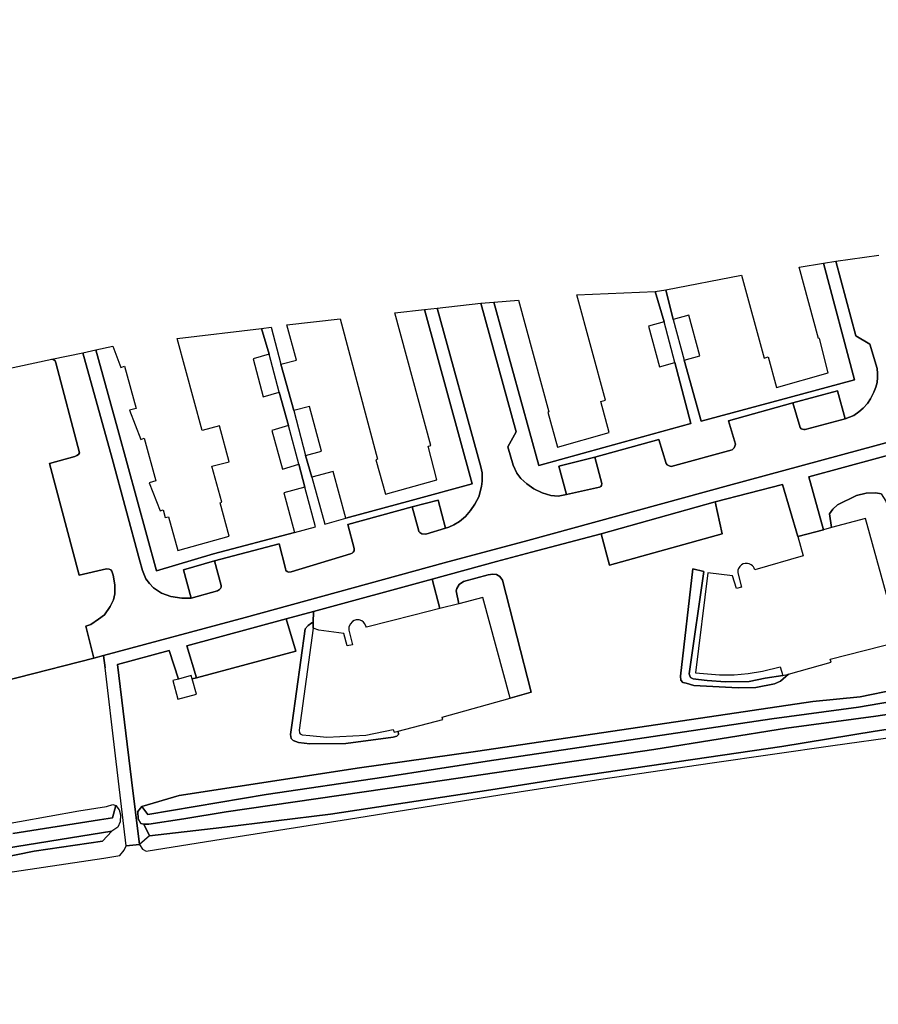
# Model space of a CAD drawing. Extents: x -26035517 to 31750492, y -9237385 to 8160032.
# Tile 37 of 256: x -24215588 to -24084456, y 4445385 to 4595826. Entities that reach past the tile are written whole.
import ezdxf

# ---------------------------------------------------------------- set-up
doc = ezdxf.new("R2010")
doc.units = 0
doc.layers.add('T-25', color=7, linetype='CONTINUOUS')

msp = doc.modelspace()

# ---------------------------------------------------------------- linework, layer by layer
at = {"layer": 'T-25', "color": 9}
for points in [[(-23863763, 4583425, 2434), (-23865143, 4588479, 2431), (-23844908, 4593932, 2581), (-23845453, 4595826, 2566), (-23888421, 4584038, 2632), (-23912803, 4577446, 2761), (-23941408, 4569612, 2773), (-23971037, 4561573, 2887), (-24009182, 4551230, 2953), (-24052649, 4539471, 2956), (-24078978, 4532361, 2998), (-24107333, 4524660, 2995), (-24137993, 4516244, 3147), (-24150753, 4512848, 3153), (-24181150, 4504495, 3183), (-24202800, 4498656, 3237), (-24202545, 4496820, 3201)], [(-24078978, 4532361, 2998), (-24107333, 4524660, 2995), (-24137993, 4516244, 3147), (-24150753, 4512848, 3153), (-24181150, 4504495, 3183), (-24202800, 4498656, 3237), (-24204243, 4498267, 3201), (-24204243, 4498267, 3201), (-24205510, 4503152, 3204), (-24204729, 4503432, 3243), (-24203544, 4504243, 3243), (-24202625, 4504912, 3243), (-24201784, 4506170, 3246), (-24201257, 4507164, 3264), (-24201057, 4508122, 3240), (-24201039, 4509480, 3228), (-24201318, 4510979, 3231), (-24201522, 4511544, 3234), (-24201644, 4511752, 3237), (-24201917, 4511885, 3234), (-24202323, 4511917, 3246), (-24206480, 4510932, 3312), (-24211057, 4528019, 3375), (-24207154, 4529080, 3240), (-24206866, 4529231, 3237), (-24206608, 4529392, 3237), (-24206430, 4529643, 3237), (-24210080, 4543417, 3195), (-24210186, 4543692, 3192), (-24210387, 4543832, 3186), (-24210656, 4543935, 3186), (-24205920, 4544947, 3255), (-24201454, 4528767, 3246), (-24197294, 4513275, 3252), (-24196822, 4511652, 3270), (-24196329, 4510418, 3276), (-24195756, 4509675, 3309), (-24195135, 4509019, 3318), (-24193952, 4508229, 3318), (-24192502, 4507675, 3312), (-24190833, 4507444, 3333), (-24189393, 4507449, 3324), (-24185391, 4508573, 3330), (-24185216, 4508652, 3330), (-24185056, 4508780, 3327), (-24184928, 4508933, 3342), (-24184812, 4509104, 3342), (-24184810, 4509355, 3339), (-24185854, 4513140, 3360), (-24175978, 4515759, 3345), (-24174995, 4511976, 3258), (-24174920, 4511658, 3258), (-24174738, 4511499, 3258), (-24174524, 4511434, 3255), (-24174150, 4511462, 3243), (-24165055, 4514229, 3243), (-24164808, 4514339, 3249), (-24164640, 4514445, 3243), (-24164524, 4514655, 3270), (-24164493, 4515018, 3270), (-24165474, 4518696, 3330), (-24155638, 4521379, 3315), (-24154663, 4517866, 3279), (-24154607, 4517647, 3270), (-24154458, 4517467, 3255), (-24154146, 4517261, 3255), (-24153558, 4517219, 3246), (-24150571, 4518122, 3264), (-24150030, 4518271, 3270), (-24149262, 4518640, 3273), (-24148420, 4519153, 3267), (-24147524, 4519896, 3267), (-24146748, 4520853, 3282), (-24146060, 4521801, 3273), (-24145447, 4522930, 3270), (-24145067, 4524489, 3267), (-24144963, 4525320, 3240), (-24144952, 4526590, 3231), (-24145156, 4527527, 3213), (-24151818, 4551767, 3141), (-24145161, 4552510, 3073), (-24139754, 4532868, 3148), (-24141028, 4530577, 3154), (-24140210, 4527784, 3169), (-24139651, 4526550, 3163), (-24139052, 4525707, 3160), (-24138150, 4524931, 3166), (-24137063, 4524166, 3181), (-24135779, 4523524, 3187), (-24134458, 4523123, 3181), (-24133362, 4523008, 3181), (-24132089, 4523255, 3151), (-24127038, 4524408, 3130), (-24126830, 4524516, 3130), (-24126711, 4524664, 3133), (-24126705, 4524973, 3133), (-24127735, 4529002, 3205), (-24117951, 4531696, 3172), (-24116873, 4528013, 3112), (-24116701, 4527792, 3112), (-24116401, 4527635, 3094), (-24116082, 4527572, 3094), (-24106772, 4530096, 3064), (-24106474, 4530403, 3064), (-24106343, 4530664, 3064), (-24106290, 4530976, 3064), (-24107316, 4534518, 3136), (-24097512, 4537266, 3139), (-24096414, 4533534, 3082), (-24096242, 4533337, 3082), (-24096017, 4533248, 3082), (-24095825, 4533211, 3082), (-24095603, 4533222, 3082), (-24089533, 4534830, 3031), (-24088185, 4535370, 3016), (-24087404, 4535897, 3016), (-24086784, 4536463, 3010), (-24086124, 4537174, 3013), (-24085640, 4537909, 3019), (-24085133, 4538905, 3022), (-24084837, 4539693, 3025), (-24084629, 4540417, 3031), (-24084593, 4541165, 3034), (-24084553, 4541784, 3034), (-24084654, 4542518, 3037), (-24085731, 4546264, 3055), (-24087875, 4547517, 3082), (-24090920, 4558943, 3073), (-24084359, 4559850, 3034)], [(-24098063, 4538102, 3193), (-24088072, 4540815, 3151), (-24092850, 4558633, 3139)], [(-24090920, 4558943, 3073), (-24087875, 4547517, 3082), (-24085731, 4546264, 3055), (-24084654, 4542518, 3037), (-24084553, 4541784, 3034), (-24084593, 4541165, 3034), (-24084629, 4540417, 3031), (-24084837, 4539693, 3025), (-24085133, 4538905, 3022), (-24085640, 4537909, 3019), (-24086124, 4537174, 3013), (-24086784, 4536463, 3010), (-24087404, 4535897, 3016), (-24088185, 4535370, 3016), (-24089533, 4534830, 3031)], [(-24145161, 4552510, 3073), (-24139754, 4532868, 3148), (-24141028, 4530577, 3154), (-24140210, 4527784, 3169), (-24139651, 4526550, 3163), (-24139052, 4525707, 3160), (-24138150, 4524931, 3166), (-24137063, 4524166, 3181), (-24135779, 4523524, 3187), (-24134458, 4523123, 3181), (-24133362, 4523008, 3181), (-24132089, 4523255, 3151)], [(-24143189, 4552674, 3154), (-24136327, 4527699, 3178), (-24126392, 4530438, 3214)], [(-24155816, 4522359, 3345), (-24146460, 4524912, 3249), (-24153784, 4551548, 3069)], [(-24151818, 4551767, 3141), (-24145156, 4527527, 3213), (-24144952, 4526590, 3231), (-24144963, 4525320, 3240), (-24145067, 4524489, 3267), (-24145447, 4522930, 3270), (-24146060, 4521801, 3273), (-24146748, 4520853, 3282), (-24147524, 4519896, 3267), (-24148420, 4519153, 3267), (-24149262, 4518640, 3273), (-24150030, 4518271, 3270), (-24150571, 4518122, 3264)], [(-24205920, 4544947, 3255), (-24201454, 4528767, 3246), (-24197294, 4513275, 3252), (-24196822, 4511652, 3270), (-24196329, 4510418, 3276), (-24195756, 4509675, 3309), (-24195135, 4509019, 3318), (-24193952, 4508229, 3318), (-24192502, 4507675, 3312), (-24190833, 4507444, 3333), (-24189393, 4507449, 3324)], [(-24185979, 4514195, 3321), (-24194705, 4511624, 3303), (-24200601, 4533225, 3291), (-24203936, 4545375, 3288)], [(-24241909, 4537243, 3286), (-24210656, 4543935, 3186), (-24210387, 4543832, 3186), (-24210186, 4543692, 3192), (-24210080, 4543417, 3195), (-24206430, 4529643, 3237), (-24206608, 4529392, 3237), (-24206866, 4529231, 3237), (-24207154, 4529080, 3240), (-24211057, 4528019, 3375), (-24206480, 4510932, 3312), (-24202323, 4511917, 3246), (-24201917, 4511885, 3234), (-24201644, 4511752, 3237), (-24201522, 4511544, 3234), (-24201318, 4510979, 3231), (-24201039, 4509480, 3228), (-24201057, 4508122, 3240), (-24201257, 4507164, 3264), (-24201784, 4506170, 3246), (-24202625, 4504912, 3243), (-24203544, 4504243, 3243), (-24204729, 4503432, 3243), (-24205510, 4503152, 3204), (-24204243, 4498267, 3201), (-24262082, 4483511, 3045)], [(-24210656, 4543935, 3186), (-24210387, 4543832, 3186), (-24210186, 4543692, 3192), (-24210080, 4543417, 3195), (-24206430, 4529643, 3237), (-24206608, 4529392, 3237), (-24206866, 4529231, 3237), (-24207154, 4529080, 3240), (-24211057, 4528019, 3375), (-24206480, 4510932, 3312), (-24202323, 4511917, 3246), (-24201917, 4511885, 3234), (-24201644, 4511752, 3237), (-24201522, 4511544, 3234), (-24201318, 4510979, 3231), (-24201039, 4509480, 3228), (-24201057, 4508122, 3240), (-24201257, 4507164, 3264), (-24201784, 4506170, 3246), (-24202625, 4504912, 3243), (-24203544, 4504243, 3243), (-24204729, 4503432, 3243), (-24205510, 4503152, 3204), (-24204243, 4498267, 3201), (-24202800, 4498656, 3237)], [(-24097512, 4537266, 3139), (-24090685, 4539109, 3145), (-24089533, 4534830, 3031), (-24095603, 4533222, 3082), (-24095825, 4533211, 3082), (-24096017, 4533248, 3082), (-24096242, 4533337, 3082), (-24096414, 4533534, 3082), (-24097512, 4537266, 3139)], [(-24127735, 4529002, 3205), (-24117951, 4531696, 3172), (-24116873, 4528013, 3112), (-24116701, 4527792, 3112), (-24116401, 4527635, 3094), (-24116082, 4527572, 3094), (-24106772, 4530096, 3064), (-24106474, 4530403, 3064), (-24106343, 4530664, 3064), (-24106290, 4530976, 3064), (-24107316, 4534518, 3136), (-24097512, 4537266, 3139)], [(-24068830, 4533103, 3061), (-24095049, 4525989, 2986), (-24092824, 4517905, 2923), (-24096759, 4516843, 2998), (-24099082, 4524797, 2989), (-24109376, 4522168, 2998), (-24126797, 4517256, 3154), (-24137427, 4514456, 3183), (-24142745, 4513028, 3267), (-24152617, 4510335, 3154), (-24170709, 4505415, 3309), (-24174889, 4504277, 3270), (-24190082, 4500171, 3348), (-24188586, 4495289, 3399), (-24189248, 4495111, 3381), (-24189381, 4495599, 5970), (-24191327, 4495089, 3480), (-24192738, 4499443, 3363), (-24200644, 4497326, 3249), (-24198517, 4479664, 3285), (-24197302, 4469778, 3435), (-24199305, 4469575, 3435), (-24200981, 4483367, 3261), (-24202545, 4496820, 3201), (-24202545, 4496820, 3201), (-24202800, 4498656, 3237), (-24181150, 4504495, 3183), (-24150753, 4512848, 3153), (-24137993, 4516244, 3147), (-24107333, 4524660, 2995), (-24078978, 4532361, 2998)], [(-24109376, 4522168, 2998), (-24099082, 4524797, 2989), (-24096759, 4516843, 2998), (-24092824, 4517905, 2923), (-24095049, 4525989, 2986), (-24068830, 4533103, 3061)], [(-24084026, 4523357, 3100), (-24084821, 4523559, 3100), (-24086294, 4523475, 3076), (-24087778, 4523122, 3076), (-24090698, 4521692, 3046), (-24091404, 4521031, 3052), (-24091910, 4520302, 3055), (-24091628, 4518215, 3088), (-24092824, 4517905, 2923), (-24095049, 4525989, 2986), (-24068830, 4533103, 3061)], [(-24171929, 4529263, 3390), (-24170972, 4525935, 3390)], [(-24127735, 4529002, 3205), (-24133242, 4527618, 3202), (-24132089, 4523255, 3151), (-24127038, 4524408, 3130), (-24126830, 4524516, 3130), (-24126711, 4524664, 3133), (-24126705, 4524973, 3133), (-24127735, 4529002, 3205)], [(-24070858, 4495703, 2991), (-24087201, 4492386, 3025), (-24094439, 4491648, 2889), (-24123632, 4487302, 2958), (-24145984, 4483998, 3032), (-24163679, 4481528, 3109), (-24191209, 4477303, 3070), (-24196940, 4475628, 3321), (-24197534, 4474833, 3306), (-24197499, 4473741, 3291), (-24197089, 4473036, 3288), (-24196632, 4472898, 3294), (-24195758, 4471126, 3375), (-24197302, 4469778, 3435), (-24198517, 4479664, 3285), (-24200644, 4497326, 3249), (-24192738, 4499443, 3363), (-24191327, 4495089, 3480), (-24192190, 4494863, 5970), (-24191426, 4492006, 5970), (-24188608, 4492764, 5970), (-24189248, 4495111, 3381), (-24188586, 4495289, 3399), (-24173417, 4499364, 3429), (-24174889, 4504277, 3270), (-24170709, 4505415, 3309), (-24170747, 4503720, 3339), (-24170976, 4503655, 3339), (-24171514, 4503254, 3339), (-24171986, 4502763, 3339), (-24173954, 4488395, 3336), (-24174238, 4486586, 3336), (-24174150, 4485995, 3336), (-24173835, 4485694, 3336), (-24173027, 4485381, 3324), (-24171251, 4485162, 3294), (-24165755, 4485239, 3297), (-24158532, 4486184, 3312), (-24157998, 4486367, 3312), (-24157748, 4486623, 3306), (-24157787, 4487114, 3303), (-24150963, 4488887, 31381), (-24151080, 4489278, 31201), (-24140676, 4492176, 5962), (-24137490, 4493079, 3235), (-24141864, 4510199, 3241), (-24142265, 4510746, 3226), (-24142778, 4511067, 3226), (-24143319, 4511111, 3226), (-24144050, 4511011, 3229), (-24147823, 4510004, 3223), (-24148479, 4509535, 3232), (-24148834, 4508896, 3232), (-24148926, 4508562, 3232), (-24148501, 4506598, 3262), (-24151404, 4505852, 3070), (-24152617, 4510335, 3154), (-24142745, 4513028, 3267), (-24137427, 4514456, 3183), (-24126797, 4517256, 3154), (-24125512, 4512465, 3271), (-24108282, 4517257, 2995), (-24109376, 4522168, 2998), (-24099082, 4524797, 2989), (-24096759, 4516843, 2998), (-24095907, 4513925, 28642), (-24103316, 4511761, 28642), (-24103410, 4512043, 28642), (-24103516, 4512215, 28636), (-24103666, 4512399, 28633), (-24103869, 4512553, 28618), (-24104172, 4512686, 28618), (-24104449, 4512748, 28612), (-24104770, 4512759, 28603), (-24105091, 4512686, 28603), (-24105366, 4512513, 28594), (-24105616, 4512270, 28597), (-24105807, 4511981, 28594), (-24105900, 4511698, 28594), (-24105914, 4511321, 28591), (-24105351, 4509108, 28582), (-24106135, 4508918, 25546), (-24106705, 4510834, 22645), (-24110489, 4511289, 22639), (-24112396, 4496028, 22618), (-24108732, 4495718, 22612), (-24106454, 4495748, 22597), (-24104318, 4495922, 22594), (-24102138, 4496305, 22552), (-24099429, 4496966, 33286), (-24099035, 4495604, 3907), (-24101746, 4495205, 3925), (-24104174, 4494723, 3946), (-24107794, 4494669, 3934), (-24110593, 4494869, 3925), (-24111905, 4495023, 3886), (-24112708, 4495139, 3898), (-24113114, 4495309, 3898), (-24113243, 4495586, 3898), (-24113336, 4495877, 3898), (-24113286, 4496228, 3892), (-24111077, 4511507, 3889), (-24112768, 4511932, 3142), (-24114645, 4495522, 3253), (-24114591, 4494909, 3289), (-24114298, 4494567, 3292), (-24113790, 4494437, 3292), (-24112620, 4494110, 3292), (-24105844, 4493759, 3256), (-24103175, 4493805, 3247), (-24100329, 4494334, 3247), (-24099408, 4494741, 3199), (-24098161, 4495845, 3145), (-24091637, 4497642, 33964), (-24091784, 4498128, 33847), (-24081197, 4500835, 5893)], [(-24165774, 4519640, 5370), (-24155816, 4522359, 3345)], [(-24150571, 4518122, 3264), (-24153558, 4517219, 3246), (-24154146, 4517261, 3255), (-24154458, 4517467, 3255), (-24154607, 4517647, 3270), (-24154663, 4517866, 3279), (-24155638, 4521379, 3315), (-24151665, 4522420, 3300), (-24150571, 4518122, 3264)], [(-24185854, 4513140, 3360), (-24175978, 4515759, 3345), (-24174995, 4511976, 3258), (-24174920, 4511658, 3258), (-24174738, 4511499, 3258), (-24174524, 4511434, 3255), (-24174150, 4511462, 3243), (-24165055, 4514229, 3243), (-24164808, 4514339, 3249), (-24164640, 4514445, 3243), (-24164524, 4514655, 3270), (-24164493, 4515018, 3270), (-24165474, 4518696, 3330), (-24155638, 4521379, 3315)], [(-24109376, 4522168, 2998), (-24108282, 4517257, 2995), (-24125512, 4512465, 3271), (-24126797, 4517256, 3154), (-24109376, 4522168, 2998)], [(-24188586, 4495289, 3399), (-24190082, 4500171, 3348), (-24174889, 4504277, 3270), (-24170709, 4505415, 3309), (-24152617, 4510335, 3154), (-24142745, 4513028, 3267), (-24137427, 4514456, 3183), (-24126797, 4517256, 3154)], [(-24173628, 4517471, 5448), (-24185979, 4514195, 3321)], [(-24199305, 4469575, 3435), (-24197302, 4469778, 3435), (-24196850, 4469068, 3400), (-24196263, 4468764, 3475), (-24185766, 4470467, 3427), (-24165360, 4473691, 3406), (-24142241, 4477382, 3419), (-24126831, 4479798, 3492), (-24109820, 4482306, 3549), (-24091379, 4484946, 3415), (-24081171, 4486353, 3341), (-24068394, 4488194, 3362), (-24049023, 4491267, 3333), (-24034832, 4493312, 3300), (-24024258, 4495554, 3160), (-24007736, 4498811, 3118), (-23991940, 4502339, 3110), (-23980918, 4505351, 3076), (-23968393, 4509239, 3076), (-23950670, 4514877, 3027)], [(-24196632, 4472898, 3294), (-24195758, 4471126, 3375), (-24184732, 4472398, 3412), (-24168138, 4474458, 3412), (-24143635, 4478160, 3379), (-24133011, 4479849, 3388), (-24099179, 4484769, 3373), (-24084929, 4487101, 3319), (-24075955, 4488493, 3292), (-24056975, 4491271, 3310), (-24037461, 4494494, 3211), (-24023444, 4497138, 3211), (-24012842, 4499428, 3169), (-23989398, 4504800, 3100), (-23968340, 4510791, 2977), (-23957802, 4514067, 2992)], [(-24185854, 4513140, 3360), (-24190577, 4511790, 3342), (-24189393, 4507449, 3324), (-24185391, 4508573, 3330), (-24185216, 4508652, 3330), (-24185056, 4508780, 3327), (-24184928, 4508933, 3342), (-24184812, 4509104, 3342), (-24184810, 4509355, 3339), (-24185854, 4513140, 3360)], [(-24112768, 4511932, 3142), (-24111077, 4511507, 3889)], [(-24151404, 4505852, 3070), (-24152617, 4510335, 3154)], [(-24188586, 4495289, 3399), (-24173417, 4499364, 3429), (-24174889, 4504277, 3270)], [(-24169878, 4502532, 4042), (-24170773, 4502847, 4077), (-24170747, 4503720, 3339), (-24170709, 4505415, 3309)], [(-24387263, 4488999, 3297), (-24378943, 4454451, 3270), (-24262082, 4483511, 3045), (-24204243, 4498267, 3201)], [(-24191327, 4495089, 3480), (-24192738, 4499443, 3363), (-24200644, 4497326, 3249)], [(-24199305, 4469575, 3435), (-24200981, 4483367, 3261), (-24202545, 4496820, 3201)], [(-24200644, 4497326, 3249), (-24198517, 4479664, 3285), (-24197302, 4469778, 3435)], [(-24064587, 4492434, 3243), (-24084831, 4489436, 3199), (-24098473, 4487591, 3235), (-24118715, 4484333, 3296), (-24152792, 4479306, 3239), (-24184076, 4474791, 3182), (-24190505, 4473706, 3210), (-24195882, 4472898, 3297), (-24196632, 4472898, 3294), (-24197089, 4473036, 3288), (-24197499, 4473741, 3291), (-24197534, 4474833, 3306), (-24196940, 4475628, 3321), (-24196940, 4475628, 3321), (-24195997, 4474382, 2451), (-24177932, 4477445, 2192), (-24159963, 4480091, 2164), (-24144190, 4482534, 2205), (-24123601, 4485571, 2245), (-24100701, 4489009, 2233), (-24087484, 4490787, 2374), (-24061681, 4495223, 2029)], [(-24061681, 4495223, 2029), (-24087484, 4490787, 2374), (-24100701, 4489009, 2233), (-24123601, 4485571, 2245), (-24144190, 4482534, 2205), (-24159963, 4480091, 2164), (-24177932, 4477445, 2192), (-24195997, 4474382, 2451), (-24196940, 4475628, 3321), (-24191209, 4477303, 3070), (-24163679, 4481528, 3109), (-24145984, 4483998, 3032), (-24123632, 4487302, 2958), (-24094439, 4491648, 2889), (-24087201, 4492386, 3025), (-24070858, 4495703, 2991)], [(-24189248, 4495111, 3381), (-24188586, 4495289, 3399)], [(-24075955, 4488493, 3292), (-24084929, 4487101, 3319), (-24099179, 4484769, 3373), (-24133011, 4479849, 3388), (-24143635, 4478160, 3379), (-24168138, 4474458, 3412), (-24184732, 4472398, 3412), (-24195758, 4471126, 3375), (-24196632, 4472898, 3294), (-24196632, 4472898, 3294), (-24195882, 4472898, 3297), (-24190505, 4473706, 3210), (-24184076, 4474791, 3182), (-24152792, 4479306, 3239), (-24118715, 4484333, 3296), (-24098473, 4487591, 3235), (-24084831, 4489436, 3199), (-24064587, 4492434, 3243)], [(-24216645, 4471493, 2455), (-24203402, 4473564, 2278), (-24201425, 4473863, 2511), (-24200918, 4475762, 3210), (-24200387, 4475116, 3210), (-24200216, 4474360, 3237), (-24200247, 4473287, 3249), (-24200593, 4472448, 3276), (-24201505, 4471854, 3263), (-24220831, 4468721, 3485)], [(-24220209, 4472497, 3128), (-24206555, 4474948, 3048), (-24202318, 4475598, 3054), (-24201373, 4475908, 3231), (-24200918, 4475762, 3210), (-24201425, 4473863, 2511), (-24203402, 4473564, 2278), (-24216645, 4471493, 2455)], [(-24353062, 4450246, 3027), (-24378534, 4447326, 3627), (-24375275, 4445385, 3453), (-24343389, 4449647, 3375), (-24320144, 4452857, 3444), (-24269726, 4459579, 3609), (-24233014, 4465111, 3558), (-24218923, 4467671, 3543), (-24213387, 4468792, 3402), (-24202925, 4470316, 3345), (-24201505, 4471854, 3263)], [(-24334256, 4446630, 3396), (-24335000, 4450157, 3371), (-24328308, 4450708, 3371), (-24312819, 4452531, 3367), (-24300779, 4453959, 3392), (-24285530, 4455796, 3513), (-24270777, 4457771, 3578), (-24248889, 4460645, 3562), (-24231595, 4463261, 3635), (-24218822, 4465320, 3558), (-24202727, 4467715, 3504), (-24200276, 4468101, 3403), (-24199633, 4468927, 3397), (-24199305, 4469575, 3435)]]:
    msp.add_polyline3d(points, dxfattribs=at)
for points in [[(-24115763, 4550036, 5608), (-24114122, 4543817, 5608), (-24111510, 4534474, 5089), (-24098063, 4538102, 3193), (-24088072, 4540815, 3151), (-24092850, 4558633, 3139), (-24090920, 4558943, 3073), (-24087875, 4547517, 3082), (-24085731, 4546264, 3055), (-24084654, 4542518, 3037), (-24084553, 4541784, 3034), (-24084593, 4541165, 3034), (-24084629, 4540417, 3031), (-24084837, 4539693, 3025), (-24085133, 4538905, 3022), (-24085640, 4537909, 3019), (-24086124, 4537174, 3013), (-24086784, 4536463, 3010), (-24087404, 4535897, 3016), (-24088185, 4535370, 3016), (-24089533, 4534830, 3031), (-24090685, 4539109, 3145), (-24097512, 4537266, 3139), (-24107316, 4534518, 3136), (-24106290, 4530976, 3064), (-24106343, 4530664, 3064), (-24106474, 4530403, 3064), (-24106772, 4530096, 3064), (-24116082, 4527572, 3094), (-24116401, 4527635, 3094), (-24116701, 4527792, 3112), (-24116873, 4528013, 3112), (-24117951, 4531696, 3172), (-24127735, 4529002, 3205), (-24133242, 4527618, 3202), (-24132089, 4523255, 3151), (-24133362, 4523008, 3181), (-24134458, 4523123, 3181), (-24135779, 4523524, 3187), (-24137063, 4524166, 3181), (-24138150, 4524931, 3166), (-24139052, 4525707, 3160), (-24139651, 4526550, 3163), (-24140210, 4527784, 3169), (-24141028, 4530577, 3154), (-24139754, 4532868, 3148), (-24145161, 4552510, 3073), (-24143189, 4552674, 3154), (-24136327, 4527699, 3178), (-24126392, 4530438, 3214), (-24113076, 4534111, 5044), (-24115510, 4543454, 5605), (-24117179, 4549642, 5605), (-24118526, 4554308, 3172), (-24116894, 4554567, 3121), (-24115763, 4550036, 5608)], [(-24115763, 4550036, 5608), (-24116894, 4554567, 3121), (-24105348, 4556772, 3244), (-24101899, 4544121, 8440), (-24101267, 4544313, 11995), (-24099987, 4539651, 12010), (-24092100, 4541864, 11980), (-24093457, 4547140, 11974), (-24093571, 4547108, 11974), (-24096540, 4558039, 3268), (-24092850, 4558633, 3139), (-24088072, 4540815, 3151), (-24098063, 4538102, 3193), (-24111510, 4534474, 5089), (-24114122, 4543817, 5608), (-24111692, 4544460, 5608), (-24113387, 4550682, 5608), (-24115763, 4550036, 5608)], [(-24130506, 4553803, 3265), (-24118526, 4554308, 3172), (-24117179, 4549642, 5605), (-24119546, 4548999, 5605), (-24117893, 4542796, 5605), (-24115510, 4543454, 5605), (-24113076, 4534111, 5044), (-24126392, 4530438, 3214), (-24136327, 4527699, 3178), (-24143189, 4552674, 3154), (-24139385, 4552991, 3172), (-24134750, 4535923, 12061), (-24134907, 4535871, 12061), (-24133456, 4530509, 12082), (-24125535, 4532736, 12067), (-24126818, 4537496, 12067), (-24126110, 4537672, 8380), (-24130506, 4553803, 3265)], [(-24174526, 4533801, 5334), (-24175939, 4538909, 5337), (-24177505, 4544725, 5340), (-24178667, 4548660, 3348), (-24177200, 4548836, 3417), (-24175690, 4543198, 5517), (-24173720, 4536112, 5439), (-24171929, 4529263, 3390), (-24170972, 4525935, 3390), (-24168992, 4518737, 5967), (-24165774, 4519640, 5370), (-24155816, 4522359, 3345), (-24146460, 4524912, 3249), (-24153784, 4551548, 3069), (-24151818, 4551767, 3141), (-24145156, 4527527, 3213), (-24144952, 4526590, 3231), (-24144963, 4525320, 3240), (-24145067, 4524489, 3267), (-24145447, 4522930, 3270), (-24146060, 4521801, 3273), (-24146748, 4520853, 3282), (-24147524, 4519896, 3267), (-24148420, 4519153, 3267), (-24149262, 4518640, 3273), (-24150030, 4518271, 3270), (-24150571, 4518122, 3264), (-24151665, 4522420, 3300), (-24155638, 4521379, 3315), (-24165474, 4518696, 3330), (-24164493, 4515018, 3270), (-24164524, 4514655, 3270), (-24164640, 4514445, 3243), (-24164808, 4514339, 3249), (-24165055, 4514229, 3243), (-24174150, 4511462, 3243), (-24174524, 4511434, 3255), (-24174738, 4511499, 3258), (-24174920, 4511658, 3258), (-24174995, 4511976, 3258), (-24175978, 4515759, 3345), (-24185854, 4513140, 3360), (-24190577, 4511790, 3342), (-24189393, 4507449, 3324), (-24190833, 4507444, 3333), (-24192502, 4507675, 3312), (-24193952, 4508229, 3318), (-24195135, 4509019, 3318), (-24195756, 4509675, 3309), (-24196329, 4510418, 3276), (-24196822, 4511652, 3270), (-24197294, 4513275, 3252), (-24201454, 4528767, 3246), (-24205920, 4544947, 3255), (-24203936, 4545375, 3288), (-24200601, 4533225, 3291), (-24194705, 4511624, 3303), (-24185979, 4514195, 3321), (-24173628, 4517471, 5448), (-24170389, 4518342, 5997), (-24172051, 4524394, 5409), (-24172979, 4527920, 5358), (-24174526, 4533801, 5334)], [(-24174772, 4549184, 3417), (-24166664, 4550120, 3204), (-24160923, 4528678, 12558), (-24161179, 4528577, 12576), (-24159721, 4523353, 12549), (-24151869, 4525501, 12564), (-24153220, 4530656, 12561), (-24152772, 4530768, 11706), (-24158295, 4551045, 3126), (-24153784, 4551548, 3069), (-24146460, 4524912, 3249), (-24155816, 4522359, 3345), (-24165774, 4519640, 5370), (-24167711, 4526816, 5976), (-24170972, 4525935, 3390), (-24171929, 4529263, 3390), (-24169483, 4529883, 5760), (-24171333, 4536742, 5757), (-24173720, 4536112, 5439), (-24175690, 4543198, 5517), (-24173302, 4543783, 5799), (-24174772, 4549184, 3417)], [(-24174526, 4533801, 5334), (-24177077, 4533037, 6096), (-24175427, 4527143, 6078), (-24172979, 4527920, 5358), (-24172051, 4524394, 5409), (-24175243, 4523522, 6003), (-24173628, 4517471, 5448), (-24185979, 4514195, 3321), (-24194705, 4511624, 3303), (-24200601, 4533225, 3291), (-24203936, 4545375, 3288), (-24201339, 4545935, 3288), (-24200160, 4542692, 6078), (-24199579, 4542888, 11808), (-24197790, 4536420, 11808), (-24198803, 4536160, 5925), (-24197090, 4531692, 5931), (-24196581, 4531865, 11766), (-24194814, 4525379, 11763), (-24195800, 4525076, 5928), (-24194135, 4520784, 5961), (-24193668, 4520934, 11814), (-24193366, 4519750, 11802), (-24192852, 4519874, 12585), (-24191424, 4514742, 12570), (-24183577, 4516899, 12591), (-24184982, 4522011, 12603), (-24184737, 4522083, 8382), (-24186266, 4527618, 8418), (-24183617, 4528295, 6378), (-24185080, 4533748, 6411), (-24187742, 4533069, 8409), (-24191555, 4547114, 3276), (-24178667, 4548660, 3348), (-24177505, 4544725, 5340), (-24179913, 4543983, 5997), (-24178399, 4538180, 5997), (-24175939, 4538909, 5337), (-24174526, 4533801, 5334)], [(-24097512, 4537266, 3139), (-24090685, 4539109, 3145), (-24089533, 4534830, 3031), (-24095603, 4533222, 3082), (-24095825, 4533211, 3082), (-24096017, 4533248, 3082), (-24096242, 4533337, 3082), (-24096414, 4533534, 3082), (-24097512, 4537266, 3139)], [(-24127735, 4529002, 3205), (-24126705, 4524973, 3133), (-24126711, 4524664, 3133), (-24126830, 4524516, 3130), (-24127038, 4524408, 3130), (-24132089, 4523255, 3151), (-24133242, 4527618, 3202), (-24127735, 4529002, 3205)], [(-24155638, 4521379, 3315), (-24151665, 4522420, 3300), (-24150571, 4518122, 3264), (-24153558, 4517219, 3246), (-24154146, 4517261, 3255), (-24154458, 4517467, 3255), (-24154607, 4517647, 3270), (-24154663, 4517866, 3279), (-24155638, 4521379, 3315)], [(-24081197, 4500835, 5893), (-24086398, 4519613, 5914), (-24091628, 4518215, 3088), (-24091910, 4520302, 3055), (-24091404, 4521031, 3052), (-24090698, 4521692, 3046), (-24087778, 4523122, 3076), (-24086294, 4523475, 3076), (-24084821, 4523559, 3100), (-24084026, 4523357, 3100), (-24083301, 4522269, 3100), (-24078143, 4501687, 3091), (-24081197, 4500835, 5893)], [(-24109376, 4522168, 2998), (-24108282, 4517257, 2995), (-24125512, 4512465, 3271), (-24126797, 4517256, 3154), (-24109376, 4522168, 2998)], [(-24185854, 4513140, 3360), (-24184810, 4509355, 3339), (-24184812, 4509104, 3342), (-24184928, 4508933, 3342), (-24185056, 4508780, 3327), (-24185216, 4508652, 3330), (-24185391, 4508573, 3330), (-24189393, 4507449, 3324), (-24190577, 4511790, 3342), (-24185854, 4513140, 3360)], [(-24098161, 4495845, 3145), (-24099408, 4494741, 3199), (-24100329, 4494334, 3247), (-24103175, 4493805, 3247), (-24105844, 4493759, 3256), (-24112620, 4494110, 3292), (-24113790, 4494437, 3292), (-24114298, 4494567, 3292), (-24114591, 4494909, 3289), (-24114645, 4495522, 3253), (-24112768, 4511932, 3142), (-24111077, 4511507, 3889), (-24113286, 4496228, 3892), (-24113336, 4495877, 3898), (-24113243, 4495586, 3898), (-24113114, 4495309, 3898), (-24112708, 4495139, 3898), (-24111905, 4495023, 3886), (-24110593, 4494869, 3925), (-24107794, 4494669, 3934), (-24104174, 4494723, 3946), (-24101746, 4495205, 3925), (-24099035, 4495604, 3907), (-24098161, 4495845, 3145)], [(-24169878, 4502532, 4042), (-24170773, 4502847, 4077), (-24170747, 4503720, 3339), (-24170709, 4505415, 3309), (-24152617, 4510335, 3154), (-24151404, 4505852, 3070), (-24155397, 4504825, 22075), (-24162629, 4503026, 26076), (-24162707, 4503186, 26091), (-24162889, 4503502, 26088), (-24163093, 4503794, 26004), (-24163359, 4503970, 26004), (-24163762, 4504110, 25983), (-24164175, 4504127, 25980), (-24164516, 4504022, 25980), (-24164781, 4503888, 25980), (-24165103, 4503492, 26001), (-24165320, 4503019, 26001), (-24165326, 4502529, 26004), (-24164759, 4500331, 25995), (-24165581, 4500152, 22932), (-24166094, 4502066, 20076), (-24169878, 4502532, 4042)], [(-24140676, 4492176, 5962), (-24144858, 4507535, 5995), (-24148501, 4506598, 3262), (-24148926, 4508562, 3232), (-24148834, 4508896, 3232), (-24148479, 4509535, 3232), (-24147823, 4510004, 3223), (-24144050, 4511011, 3229), (-24143319, 4511111, 3226), (-24142778, 4511067, 3226), (-24142265, 4510746, 3226), (-24141864, 4510199, 3241), (-24137490, 4493079, 3235), (-24140676, 4492176, 5962)], [(-24188586, 4495289, 3399), (-24190082, 4500171, 3348), (-24174889, 4504277, 3270), (-24173417, 4499364, 3429), (-24188586, 4495289, 3399)], [(-24157787, 4487114, 3303), (-24157748, 4486623, 3306), (-24157998, 4486367, 3312), (-24158532, 4486184, 3312), (-24165755, 4485239, 3297), (-24171251, 4485162, 3294), (-24173027, 4485381, 3324), (-24173835, 4485694, 3336), (-24174150, 4485995, 3336), (-24174238, 4486586, 3336), (-24173954, 4488395, 3336), (-24171986, 4502763, 3339), (-24171514, 4503254, 3339), (-24170976, 4503655, 3339), (-24170747, 4503720, 3339), (-24170773, 4502847, 4077), (-24172891, 4487266, 4062), (-24172877, 4486854, 4059), (-24172738, 4486695, 4046), (-24172445, 4486568, 4038), (-24171295, 4486479, 4038), (-24168683, 4486188, 4022), (-24162743, 4486512, 3981), (-24158541, 4487365, 3909), (-24158410, 4486949, 31368), (-24157787, 4487114, 3303)], [(-24353062, 4450246, 3027), (-24352652, 4449980, 3036), (-24352055, 4449991, 3036), (-24351097, 4450165, 3393), (-24339345, 4451785, 3347), (-24328321, 4453077, 3359), (-24307049, 4456611, 3282), (-24290743, 4458606, 3367), (-24275693, 4460731, 3485), (-24256680, 4463570, 3505), (-24236596, 4466416, 3517), (-24220831, 4468721, 3485), (-24201505, 4471854, 3263), (-24202925, 4470316, 3345), (-24213387, 4468792, 3402), (-24218923, 4467671, 3543), (-24233014, 4465111, 3558), (-24269726, 4459579, 3609), (-24320144, 4452857, 3444), (-24343389, 4449647, 3375), (-24375275, 4445385, 3453), (-24378534, 4447326, 3627), (-24353062, 4450246, 3027)]]:
    msp.add_polyline3d(points, close=True, dxfattribs=at)

doc.saveas('drawing.dxf')
